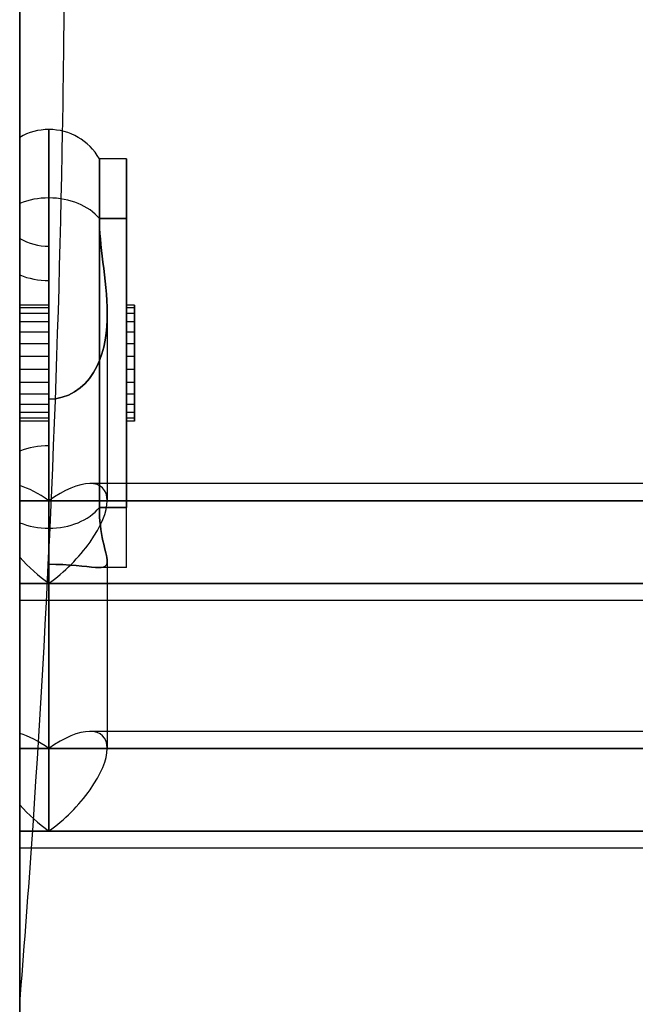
# Model space of a CAD drawing. Header units: millimetres. Extents: x -52 to 132, y -156 to 156.
# Tile 57 of 77: x 0 to 8, y 73 to 86. Entities that reach past the tile are written whole.
import ezdxf

# ---------------------------------------------------------------- set-up
doc = ezdxf.new("R2010")
doc.units = ezdxf.units.MM
doc.layers.add('MAIN-1', color=7, linetype='Continuous')

msp = doc.modelspace()

# ---------------------------------------------------------------- linework, layer by layer
at = {"layer": 'MAIN-1'}
for p, q in [((0, 136), (0, -136)), ((0, -136), (0, 136)), ((0, 104), (0, 0)), ((0.375, 84.671), (0.375, 79.55)), ((0.375, 79.55), (0.375, 84.671)), ((0.375, 84.671), (0.375, 83.792)), ((0, 84.57), (0, 79.621)), ((0, 84.57), (0, 79.621)), ((1.025, 84.296), (1.025, 79.815)), ((1.025, 79.815), (1.025, 84.296)), ((1.025, 84.296), (1.025, 83.527)), ((1.375, 84.296), (1.025, 84.296)), ((1.375, 84.296), (1.025, 84.296)), ((1.375, 83.527), (1.375, 84.296)), ((1.375, 84.296), (1.375, 79.815)), ((1.375, 79.815), (1.375, 84.296)), ((0, 83.721), (0, 80.097)), ((0, 80.097), (0, 83.721)), ((0.375, 79.903), (0.375, 83.792)), ((0.375, 83.792), (0.375, 79.903)), ((1.025, 83.527), (1.375, 83.527)), ((1.025, 83.466), (1.025, 83.527)), ((1.025, 83.527), (1.025, 83.466)), ((1.375, 83.527), (1.025, 83.527)), ((1.028, 83.401), (1.025, 83.466)), ((1.025, 83.466), (1.028, 83.401)), ((1.375, 79.046), (1.375, 83.527)), ((1.375, 79.046), (1.375, 83.527)), ((1.032, 83.334), (1.028, 83.401)), ((1.028, 83.401), (1.032, 83.334)), ((0, 80.539), (0, 83.271)), ((0, 80.539), (0, 83.271)), ((1.037, 83.265), (1.032, 83.334)), ((1.032, 83.334), (1.037, 83.265)), ((1.044, 83.193), (1.037, 83.265)), ((1.037, 83.265), (1.044, 83.193)), ((0.375, 82.731), (0.375, 83.171)), ((0.375, 80.61), (0.375, 83.171)), ((0.375, 80.61), (0.375, 83.171)), ((1.052, 83.119), (1.044, 83.193)), ((1.044, 83.193), (1.052, 83.119)), ((1.061, 83.043), (1.052, 83.119)), ((1.052, 83.119), (1.061, 83.043)), ((1.071, 82.966), (1.061, 83.043)), ((1.061, 83.043), (1.071, 82.966)), ((1.08, 82.886), (1.071, 82.966)), ((1.071, 82.966), (1.08, 82.886)), ((1.09, 82.806), (1.08, 82.886)), ((1.08, 82.886), (1.09, 82.806)), ((0, 82.803), (0, 79.179)), ((0, 79.179), (0, 82.803)), ((0.375, 82.731), (0.375, 81.208)), ((0.375, 81.208), (0.375, 82.731)), ((1.099, 82.724), (1.09, 82.806)), ((1.09, 82.806), (1.099, 82.724)), ((1.107, 82.641), (1.099, 82.724)), ((1.099, 82.724), (1.107, 82.641)), ((1.115, 82.557), (1.107, 82.641)), ((1.107, 82.641), (1.115, 82.557)), ((1.12, 82.474), (1.115, 82.557)), ((1.115, 82.557), (1.12, 82.474)), ((1.124, 82.389), (1.12, 82.474)), ((1.12, 82.474), (1.124, 82.389)), ((0.375, 82.416), (0, 82.416)), ((0, 82.201), (0, 82.416)), ((0, 82.416), (0, 82.07)), ((0.375, 82.379), (0, 82.379)), ((0, 82.306), (0, 82.379)), ((0, 82.379), (0, 81.919)), ((0.375, 82.201), (0.375, 82.416)), ((0.375, 82.416), (0.375, 82.07)), ((0.375, 82.306), (0.375, 82.379)), ((0.375, 82.379), (0.375, 81.919)), ((1.125, 82.306), (1.124, 82.389)), ((1.124, 82.389), (1.125, 82.306)), ((1.375, 82.416), (1.375, 82.201)), ((1.375, 82.07), (1.375, 82.416)), ((1.475, 82.416), (1.375, 82.416)), ((1.375, 82.379), (1.375, 82.306)), ((1.375, 81.919), (1.375, 82.379)), ((1.475, 82.379), (1.375, 82.379)), ((1.475, 82.416), (1.475, 82.07)), ((1.475, 82.379), (1.475, 82.416)), ((1.475, 82.306), (1.475, 82.379)), ((1.475, 82.379), (1.475, 81.919)), ((1.475, 82.201), (1.475, 82.379)), ((0.375, 82.306), (0, 82.306)), ((0, 81.755), (0, 82.306)), ((0.375, 82.201), (0, 82.201)), ((0, 81.587), (0, 82.201)), ((0.375, 81.755), (0.375, 82.306)), ((0.375, 81.587), (0.375, 82.201)), ((1.119, 82.14), (1.124, 82.223)), ((1.124, 82.223), (1.119, 82.14)), ((1.124, 82.223), (1.125, 82.306)), ((1.125, 82.306), (1.124, 82.223)), ((1.125, 82.306), (1.125, 79.903)), ((1.125, 82.306), (1.125, 79.903)), ((1.375, 82.306), (1.375, 81.755)), ((1.475, 82.306), (1.375, 82.306)), ((1.375, 82.201), (1.375, 81.587)), ((1.475, 82.201), (1.375, 82.201)), ((1.475, 81.755), (1.475, 82.306)), ((1.475, 81.587), (1.475, 82.201)), ((1.111, 82.054), (1.119, 82.14)), ((1.119, 82.14), (1.111, 82.054)), ((0.375, 82.07), (0, 82.07)), ((0, 82.07), (0, 81.423)), ((0.375, 82.07), (0.375, 81.423)), ((1.08, 81.876), (1.098, 81.965)), ((1.098, 81.965), (1.08, 81.876)), ((1.098, 81.965), (1.111, 82.054)), ((1.111, 82.054), (1.098, 81.965)), ((1.375, 81.423), (1.375, 82.07)), ((1.475, 82.07), (1.375, 82.07)), ((1.475, 82.07), (1.475, 81.423)), ((0, 81.919), (0, 81.272)), ((0.375, 81.919), (0, 81.919)), ((0.375, 81.919), (0.375, 81.272)), ((1.057, 81.789), (1.08, 81.876)), ((1.08, 81.876), (1.057, 81.789)), ((1.375, 81.272), (1.375, 81.919)), ((1.475, 81.919), (1.375, 81.919)), ((1.475, 81.919), (1.475, 81.272)), ((0.375, 81.755), (0, 81.755)), ((0, 81.141), (0, 81.755)), ((0.375, 81.141), (0.375, 81.755)), ((0.993, 81.628), (1.028, 81.706)), ((1.028, 81.706), (0.993, 81.628)), ((1.028, 81.706), (1.057, 81.789)), ((1.057, 81.789), (1.028, 81.706)), ((1.375, 81.755), (1.375, 81.141)), ((1.475, 81.755), (1.375, 81.755)), ((1.475, 81.141), (1.475, 81.755)), ((0.375, 81.587), (0, 81.587)), ((0, 81.036), (0, 81.587)), ((0.375, 81.036), (0.375, 81.587)), ((0.95, 81.55), (0.993, 81.628)), ((0.993, 81.628), (0.95, 81.55)), ((1.375, 81.587), (1.375, 81.036)), ((1.475, 81.587), (1.375, 81.587)), ((1.475, 81.036), (1.475, 81.587)), ((0.842, 81.41), (0.898, 81.475)), ((0.898, 81.475), (0.842, 81.41)), ((0.898, 81.475), (0.95, 81.55)), ((0.95, 81.55), (0.898, 81.475)), ((0.375, 81.423), (0, 81.423)), ((0, 81.423), (0, 80.963)), ((0.375, 81.423), (0.375, 80.963)), ((0.706, 81.302), (0.778, 81.353)), ((0.778, 81.353), (0.706, 81.302)), ((0.778, 81.353), (0.842, 81.41)), ((0.842, 81.41), (0.778, 81.353)), ((1.375, 80.963), (1.375, 81.423)), ((1.475, 81.423), (1.375, 81.423)), ((1.475, 81.423), (1.475, 80.963)), ((0, 81.272), (0, 80.926)), ((0.375, 81.272), (0, 81.272)), ((0.375, 81.272), (0.375, 80.926)), ((0.375, 81.208), (0.46, 81.214)), ((0.46, 81.214), (0.375, 81.208)), ((0.375, 79.087), (0.375, 81.208)), ((0.375, 81.208), (0.375, 79.087)), ((0.375, 81.208), (0.375, 78.842)), ((0.375, 80.926), (0.375, 81.208)), ((0.46, 81.214), (0.545, 81.232)), ((0.545, 81.232), (0.46, 81.214)), ((0.545, 81.232), (0.628, 81.261)), ((0.628, 81.261), (0.545, 81.232)), ((0.628, 81.261), (0.706, 81.302)), ((0.706, 81.302), (0.628, 81.261)), ((1.375, 80.926), (1.375, 81.272)), ((1.475, 81.272), (1.375, 81.272)), ((1.475, 81.272), (1.475, 80.926)), ((0.375, 81.141), (0, 81.141)), ((0, 80.926), (0, 81.141)), ((0.375, 80.926), (0.375, 81.141)), ((1.375, 81.141), (1.375, 80.926)), ((1.475, 81.141), (1.375, 81.141)), ((1.475, 80.926), (1.475, 81.141)), ((0.375, 81.036), (0, 81.036)), ((0, 80.963), (0, 81.036)), ((0.375, 80.963), (0, 80.963)), ((0.375, 80.963), (0.375, 81.036)), ((1.375, 81.036), (1.375, 80.963)), ((1.475, 81.036), (1.375, 81.036)), ((1.475, 80.963), (1.375, 80.963)), ((1.475, 80.963), (1.475, 81.036)), ((0.375, 80.926), (0, 80.926)), ((0.375, 78.842), (0.375, 80.926)), ((1.475, 80.926), (1.375, 80.926)), ((0.375, 80.61), (0.375, 79.087)), ((0.375, 79.087), (0.375, 80.61)), ((0, 80.539), (0, 76.915)), ((0, 76.915), (0, 80.539)), ((0, 80.097), (0, 79.903)), ((0, 79.903), (0, 80.097)), ((37.65, 80.123), (0.905, 80.123)), ((1.375, 80.123), (0.905, 80.123)), ((37.65, 80.123), (1.375, 80.123)), ((0.375, 79.903), (0, 79.903)), ((0, 79.903), (0, 78.623)), ((0, 79.903), (0.375, 79.903)), ((0, 79.903), (0, 78.623)), ((11.552, 79.903), (0.375, 79.903)), ((0.375, 79.903), (11.552, 79.903)), ((1.025, 79.815), (1.025, 79.755)), ((1.375, 79.815), (1.025, 79.815)), ((1.025, 79.815), (1.375, 79.815)), ((1.025, 79.755), (1.025, 79.815)), ((1.375, 79.046), (1.375, 79.815)), ((1.025, 79.755), (1.028, 79.697)), ((1.028, 79.697), (1.025, 79.755)), ((1.028, 79.697), (1.032, 79.64)), ((1.032, 79.64), (1.028, 79.697)), ((0, 79.621), (0, 75.997)), ((0, 75.997), (0, 79.621)), ((0.375, 79.55), (0.375, 75.66)), ((0.375, 75.66), (0.375, 79.55)), ((1.032, 79.64), (1.037, 79.585)), ((1.037, 79.585), (1.032, 79.64)), ((1.037, 79.585), (1.044, 79.532)), ((1.044, 79.532), (1.037, 79.585)), ((1.044, 79.532), (1.052, 79.482)), ((1.052, 79.482), (1.044, 79.532)), ((1.052, 79.482), (1.061, 79.433)), ((1.061, 79.433), (1.052, 79.482)), ((1.061, 79.433), (1.071, 79.387)), ((1.071, 79.387), (1.061, 79.433)), ((1.071, 79.387), (1.08, 79.344)), ((1.08, 79.344), (1.071, 79.387)), ((1.08, 79.344), (1.09, 79.304)), ((1.09, 79.304), (1.08, 79.344)), ((1.09, 79.304), (1.099, 79.266)), ((1.099, 79.266), (1.09, 79.304)), ((0, 78.842), (0, 79.179)), ((0, 79.179), (0, 78.842)), ((1.099, 79.266), (1.107, 79.232)), ((1.107, 79.232), (1.099, 79.266)), ((1.107, 79.232), (1.115, 79.2)), ((1.115, 79.2), (1.107, 79.232)), ((1.115, 79.2), (1.12, 79.172)), ((1.12, 79.172), (1.115, 79.2)), ((1.12, 79.172), (1.124, 79.146)), ((1.124, 79.146), (1.12, 79.172)), ((0.465, 79.086), (0.375, 79.087)), ((0.375, 79.087), (0.465, 79.086)), ((0.375, 76.721), (0.375, 79.087)), ((0.375, 79.087), (0.375, 76.721)), ((0.556, 79.082), (0.465, 79.086)), ((0.465, 79.086), (0.556, 79.082)), ((0.644, 79.077), (0.556, 79.082)), ((0.556, 79.082), (0.644, 79.077)), ((0.726, 79.07), (0.644, 79.077)), ((0.644, 79.077), (0.726, 79.07)), ((0.8, 79.063), (0.726, 79.07)), ((0.726, 79.07), (0.8, 79.063)), ((0.864, 79.057), (0.8, 79.063)), ((0.8, 79.063), (0.864, 79.057)), ((0.923, 79.051), (0.864, 79.057)), ((0.864, 79.057), (0.923, 79.051)), ((0.974, 79.047), (0.923, 79.051)), ((0.923, 79.051), (0.974, 79.047)), ((1.014, 79.046), (0.974, 79.047)), ((0.974, 79.047), (1.014, 79.046)), ((1.375, 79.046), (1.013, 79.046)), ((1.125, 79.046), (1.013, 79.046)), ((1.047, 79.047), (1.014, 79.046)), ((1.014, 79.046), (1.047, 79.047)), ((1.074, 79.052), (1.047, 79.047)), ((1.047, 79.047), (1.074, 79.052)), ((1.095, 79.06), (1.074, 79.052)), ((1.074, 79.052), (1.095, 79.06)), ((1.109, 79.072), (1.095, 79.06)), ((1.095, 79.06), (1.109, 79.072)), ((1.119, 79.086), (1.109, 79.072)), ((1.109, 79.072), (1.119, 79.086)), ((1.123, 79.104), (1.119, 79.086)), ((1.119, 79.086), (1.123, 79.104)), ((1.125, 79.124), (1.123, 79.104)), ((1.123, 79.104), (1.125, 79.124)), ((1.124, 79.146), (1.125, 79.124)), ((1.125, 79.124), (1.124, 79.146)), ((1.125, 79.124), (1.125, 76.721)), ((1.125, 79.124), (1.125, 76.721)), ((1.375, 79.046), (1.125, 79.046)), ((0, 78.842), (0.375, 78.842)), ((0.375, 78.842), (0, 78.842)), ((0.375, 78.842), (1.125, 78.842)), ((11.55, 78.842), (0.375, 78.842)), ((1.125, 78.842), (11.55, 78.842)), ((1.125, 78.623), (0, 78.623)), ((37.55, 78.623), (0, 78.623)), ((11.55, 78.623), (1.125, 78.623)), ((0, 76.721), (0, 76.915)), ((0, 76.915), (0, 76.721)), ((1.125, 76.941), (0.905, 76.941)), ((37.65, 76.941), (0.905, 76.941)), ((37.65, 76.941), (1.125, 76.941)), ((0, 76.721), (0.375, 76.721)), ((0, 76.721), (0, 75.441)), ((0.375, 76.721), (0, 76.721)), ((0, 76.721), (0, 75.441)), ((0.375, 76.721), (11.55, 76.721)), ((11.55, 76.721), (0.375, 76.721)), ((0, 75.997), (0, 75.66)), ((0, 75.66), (0, 75.997)), ((0.375, 75.66), (0, 75.66)), ((0, 75.66), (0.375, 75.66)), ((11.552, 75.66), (0.375, 75.66)), ((0.375, 75.66), (11.552, 75.66)), ((11.98, 75.441), (0, 75.441)), ((11.55, 75.441), (0, 75.441))]:
    msp.add_line(p, q, dxfattribs=at)
for start, end in [(90, 120.0001), (90, 120.0001), (29.9997, 90), (29.9997, 90), (239.9999, 270), (239.9999, 270)]:
    msp.add_arc((0.375, 83.921), 0.75, start, end, dxfattribs=at)
for centre, major_axis, ratio, start_param, end_param in [((-60.551, 87.711), (0, 104), 0.587785, -1.600233, -1.570796), ((-60.551, 87.711), (0, 104), 0.587785, -1.689051, -1.600233), ((0.375, 83.262), (0.75, 0), 0.707107, 1.570796, 2.094395), ((0.375, 83.262), (0.75, 0), 0.707107, 1.570796, 2.094395), ((0.375, 83.262), (0.75, 0), 0.707107, 0.523599, 1.570796), ((0.375, 83.262), (0.75, 0), 0.707107, 0.523599, 1.570796), ((0.375, 83.262), (0.75, 0), 0.707107, -2.094395, -1.570796), ((0.375, 83.262), (0.75, 0), 0.707107, -2.094395, -1.570796), ((0.375, 80.08), (0.75, 0), 0.707107, 1.570796, 2.094395), ((0.375, 80.08), (0.75, 0), 0.707107, 1.570796, 2.094395), ((0.375, 79.373), (0.693, -0.693), 0.414214, 1.963495, 2.487094), ((0.375, 79.373), (0.693, -0.693), 0.414214, 1.963495, 2.487094), ((0.375, 79.373), (-0.693, -0.693), 0.414214, -2.737442, -1.963495), ((0.375, 79.373), (-0.693, -0.693), 0.414214, -2.737442, -1.963495), ((0.375, 79.373), (-0.693, -0.693), 0.414214, 2.748894, 3.545744), ((0.375, 79.373), (-0.693, -0.693), 0.414214, 2.748894, 3.545744), ((0.375, 79.373), (-0.693, -0.693), 0.414214, 1.178097, 2.748894), ((0.375, 79.373), (-0.693, -0.693), 0.414214, 1.178097, 2.748894), ((0.375, 80.08), (0.75, 0), 0.707107, -1.570796, -0.523599), ((0.375, 80.08), (0.75, 0), 0.707107, -1.570796, -0.523599), ((0.375, 80.08), (0.75, 0), 0.707107, -2.094395, -1.570796), ((0.375, 80.08), (0.75, 0), 0.707107, -2.094395, -1.570796), ((0.375, 79.373), (0.693, -0.693), 0.414214, -1.701696, -1.178097), ((0.375, 79.373), (0.693, -0.693), 0.414214, -1.701696, -1.178097), ((0.375, 76.191), (0.693, -0.693), 0.414214, 1.963495, 2.487094), ((0.375, 76.191), (0.693, -0.693), 0.414214, 1.963495, 2.487094), ((0.375, 76.191), (-0.693, -0.693), 0.414214, -2.737442, -1.963495), ((0.375, 76.191), (-0.693, -0.693), 0.414214, -2.737442, -1.963495), ((0.375, 76.191), (-0.693, -0.693), 0.414214, 2.748894, 3.545744), ((0.375, 76.191), (-0.693, -0.693), 0.414214, 2.748894, 3.545744), ((0.375, 76.191), (-0.693, -0.693), 0.414214, 1.178097, 2.748894), ((0.375, 76.191), (-0.693, -0.693), 0.414214, 1.178097, 2.748894), ((0.375, 76.191), (0.693, -0.693), 0.414214, -1.701696, -1.178097), ((0.375, 76.191), (0.693, -0.693), 0.414214, -1.701696, -1.178097), ((-60.551, 87.711), (0, 104), 0.587785, -1.708494, -1.689051)]:
    msp.add_ellipse(centre, major_axis=major_axis, ratio=ratio, start_param=start_param, end_param=end_param, dxfattribs=at)

doc.saveas('drawing.dxf')
